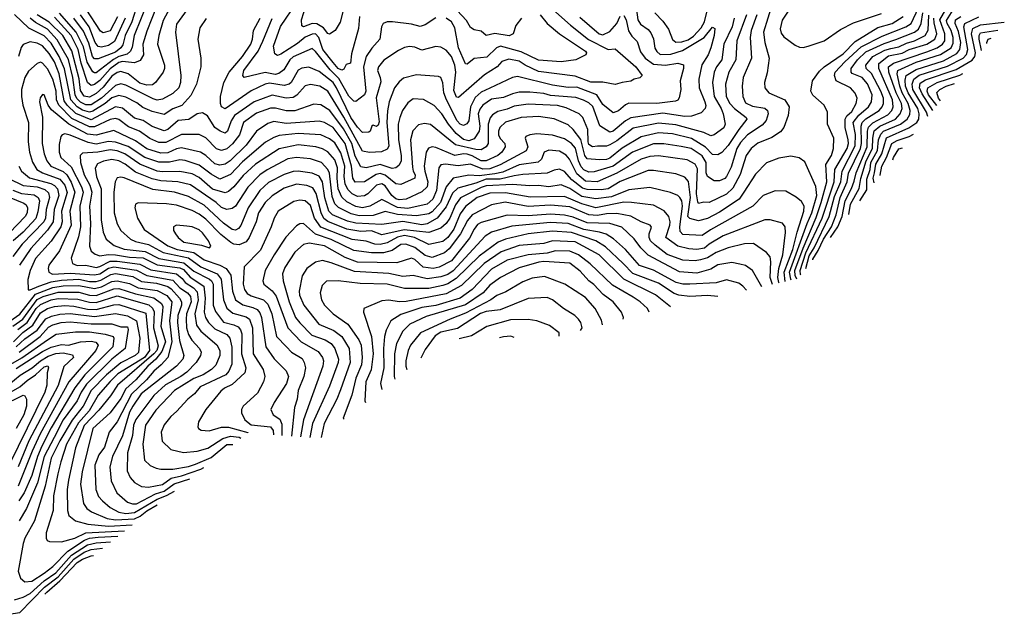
# Model space of a CAD drawing. Extents: x 1308313 to 1441400, y 959662 to 1036319.
# Tile 5 of 256: x 1341935 to 1347591, y 961742 to 965167. Entities that reach past the tile are written whole.
import ezdxf

# ---------------------------------------------------------------- set-up
doc = ezdxf.new("R2010")
doc.units = 0

msp = doc.modelspace()

# ---------------------------------------------------------------- linework, layer by layer
at = {"layer": '0CON10XD'}
for points in [[(1345472.5, 965265), (1345486.1, 965165), (1345501.1, 965141.1), (1345545, 965109.7), (1345560.1, 965090.1), (1345576.3, 965056.3), (1345583.1, 965003.1), (1345595, 964983.2), (1345615, 964967.1), (1345675, 964967.8), (1345741.6, 964988.4), (1345866.2, 965063.8), (1345915, 965123.8), (1345928.9, 965115), (1345924.7, 965074.7), (1345905.2, 965005), (1345889.8, 964965), (1345852.9, 964907.1), (1345836.4, 964825), (1345838.3, 964775), (1345871.4, 964695), (1345876.1, 964673.9), (1345872.1, 964655), (1345850, 964630), (1345795, 964611.4), (1345755, 964609.6), (1345628.6, 964628.6), (1345445, 964601.4), (1345414.4, 964585.6), (1345345, 964524.8), (1345325, 964519.3), (1345266.6, 964556.6), (1345226.4, 964666.4), (1345205, 964687.5), (1345173.2, 964703.2), (1345128.8, 964718.8), (1344985, 964731.4), (1344945, 964741.7), (1344865, 964750), (1344805, 964749.6), (1344765, 964740.6), (1344715, 964719), (1344645, 964709), (1344595, 964674.8), (1344577.9, 964652.1), (1344569.3, 964625), (1344577.9, 964555), (1344573.6, 964526.4), (1344545, 964480.8), (1344515, 964470), (1344485, 964477.7), (1344443, 964513), (1344397.2, 964565), (1344360.6, 964625), (1344315, 964672.9), (1344255, 964708), (1344195, 964711.2), (1344165, 964688.5), (1344134.7, 964645), (1344117.7, 964605), (1344109.4, 964565), (1344111.2, 964475), (1344127.1, 964385), (1344126.6, 964353.4), (1344112.3, 964327.7), (1344095, 964314.7), (1344075, 964310), (1344005, 964332.9), (1343925, 964314.8), (1343895, 964320.5), (1343862.1, 964382.1), (1343843.6, 964455), (1343795, 964538.6), (1343715.7, 964645), (1343665, 964676.1), (1343625, 964680.8), (1343515, 964642.2), (1343465, 964642.5), (1343405, 964656.9), (1343375, 964657), (1343295, 964628.5), (1343220, 964575), (1343197.2, 964505), (1343157.2, 964452.8), (1343125, 964424.3), (1343095, 964414.4), (1343065, 964424.7), (1343005, 964487.7), (1342965, 964505.8), (1342865, 964506.5), (1342775, 964460), (1342735, 964460.2), (1342682.6, 964482.6), (1342624, 964525), (1342560.6, 964550.6), (1342505, 964591.6), (1342485, 964599), (1342455, 964593.3), (1342365, 964550.1), (1342335, 964549.6), (1342235, 964598.8), (1342159.9, 964675), (1342147, 964705), (1342143.7, 964755), (1342125, 964823.8), (1342095, 964884.7), (1342066, 964916), (1342055, 964921.8), (1342035, 964915.4), (1341985, 964870.4), (1341964.3, 964835), (1341945.6, 964765), (1341944.8, 964725), (1341953.3, 964675), (1341985.6, 964575), (1341984.4, 964464.4), (1341991.7, 964405), (1342008, 964348), (1342033.6, 964305), (1342066.2, 964286.2), (1342165, 964250), (1342194.4, 964215), (1342207.8, 964172.2), (1342175.1, 964065), (1342178.5, 964005), (1342170.7, 963975), (1342115, 963892.1), (1342025, 963793.4), (1341994.8, 963725), (1341982, 963672), (1341983.4, 963613.4), (1341995, 963612.4), (1342045.4, 963634.6), (1342115, 963658.6), (1342175, 963669.3), (1342275, 963673.8), (1342335, 963661.3), (1342375, 963661.9), (1342400.5, 963669.5), (1342457.9, 963702.1), (1342485, 963706.4), (1342585, 963690.4), (1342635, 963661.8), (1342721.7, 963651.7), (1342785, 963632.5), (1342805, 963618.8), (1342853.3, 963565), (1342863.7, 963545), (1342863.8, 963525), (1342842.5, 963465), (1342841.1, 963425), (1342852.1, 963322.1), (1342877, 963235), (1342872.7, 963215), (1342835.3, 963175), (1342633.6, 963015), (1342585.3, 962944.7), (1342565, 962910), (1342525, 962773.8), (1342468.2, 962655), (1342451.9, 962595), (1342460.6, 962515), (1342493.2, 962445), (1342555, 962391.4), (1342582, 962382), (1342605, 962381.8), (1342715, 962439.2), (1342765, 962455.7), (1342822.8, 962497.2), (1342911.6, 962526)], [(1342673.8, 965275), (1342592.5, 965075), (1342581.6, 965008.4), (1342572, 964985), (1342551.5, 964968.5), (1342505, 964954.6), (1342473.3, 964936.7), (1342375, 964861.3), (1342365, 964860.2), (1342355, 964866.8), (1342322.4, 964922.4), (1342301.3, 965011.3), (1342260.2, 965095), (1342164, 965204)], [(1344929.1, 965289.1), (1345098.4, 965135), (1345202, 965052), (1345315, 964995.8), (1345355, 964999.4), (1345474.5, 964895), (1345511.4, 964845), (1345498.2, 964831.8), (1345465, 964824.4), (1345445, 964812.9), (1345395.2, 964804.8), (1345355, 964793.2), (1345285, 964807.9), (1345215, 964807.2), (1345125, 964840.8), (1344915, 964868.7), (1344838.9, 964905), (1344805, 964927.8), (1344745, 964938.9), (1344705, 964926.8), (1344677.3, 964895), (1344605, 964849.7), (1344455, 964718.9), (1344445, 964720.6), (1344429.2, 964759.2), (1344439.4, 964865), (1344434.4, 964904.4), (1344414.8, 964955), (1344385, 964991.3), (1344355, 965008.2), (1344325, 965011.5), (1344245, 964990.5), (1344205, 965008), (1344175, 965012.8), (1344145, 965007.5), (1344110.5, 964989.5), (1344026.6, 964933.4), (1343995.3, 964895), (1343990.8, 964875), (1344005.8, 964835), (1344008.7, 964808.7), (1343983.5, 964716.5), (1344000.8, 964579.2), (1343995, 964560), (1343985, 964552.7), (1343965, 964560.5), (1343958.1, 964555), (1343948.9, 964525), (1343940.2, 964519.8), (1343905, 964517.1), (1343875, 964548.1), (1343836.4, 964605), (1343755.4, 964775.4), (1343735, 964806.2), (1343655, 964867.8), (1343595, 964893.1), (1343555, 964888.4), (1343535, 964876.9), (1343495.2, 964805), (1343482.3, 964795), (1343455, 964788.4), (1343369.4, 964800.6), (1343345, 964796.3), (1343265, 964758.3), (1343165, 964688.5), (1343115, 964654.6), (1343094.6, 964665), (1343087.5, 964685), (1343088.9, 964725), (1343107.5, 964805), (1343137.7, 964865), (1343214.2, 964955), (1343261.8, 965025), (1343272.3, 965055), (1343277.4, 965105), (1343316, 965175)], [(1343886.9, 965185), (1343881.6, 965115), (1343840.6, 964969.4), (1343835, 964915.8), (1343811.2, 964908.8), (1343797.4, 964882.6), (1343785, 964876), (1343763.5, 964885), (1343735, 964920.6), (1343676, 964995), (1343653.9, 965063.9), (1343635, 965085.2), (1343615, 965082.9), (1343574.9, 965065.1), (1343531.3, 965028.7), (1343435, 964968.2), (1343415, 964961.5), (1343399.7, 964969.7), (1343393.2, 965015), (1343432.4, 965127.6), (1343526.2, 965265)], [(1345582.7, 965205), (1345628.7, 965158.7), (1345661.1, 965111.1), (1345685, 965052.2), (1345705, 965037.6), (1345738.3, 965038.3), (1345775, 965050.4), (1345805, 965072.2), (1345850.2, 965119.8), (1345868.4, 965155), (1345895.6, 965264.4)], [(1346400.3, 965295), (1346315, 965164), (1346303.6, 965113.6), (1346309.5, 965089.5), (1346325, 965068.1), (1346389.1, 965019.1), (1346415, 965008), (1346436.1, 965006.1)], [(1342896.4, 965225), (1342835, 965140), (1342830.5, 965095), (1342860.8, 964845), (1342858.4, 964805), (1342848.7, 964775), (1342815, 964741.2), (1342755, 964709.2), (1342725, 964704.5), (1342702, 964712), (1342545, 964789.5), (1342515, 964797.9), (1342485, 964788.4), (1342404.5, 964715.5), (1342345, 964676.9), (1342315, 964676.4), (1342285, 964693), (1342263.8, 964713.8), (1342254.5, 964734.5), (1342239.4, 964835), (1342215, 964937.1), (1342151, 965051), (1342095, 965111.4), (1342025, 965150.4), (1341994.9, 965174.9)], [(1342797.7, 965232.3), (1342758.7, 965161.3), (1342733.3, 965075), (1342727.4, 965025), (1342765.8, 964905), (1342766.6, 964885), (1342758.8, 964865), (1342715, 964804.5), (1342697.2, 964792.8), (1342665, 964790.4), (1342625, 964802), (1342558.7, 964855), (1342515, 964868.2), (1342495, 964862.7), (1342465, 964840.8), (1342415, 964778.8), (1342375, 964742.3), (1342335, 964721.2), (1342305, 964727), (1342285, 964759.2), (1342276.9, 964826.9), (1342235, 964986.5), (1342182.7, 965075), (1342105, 965152.7), (1342035.5, 965195)], [(1342723, 965247), (1342665, 965101.1), (1342642.7, 965025), (1342645.7, 964965), (1342627.5, 964932.5), (1342595, 964917.9), (1342525.1, 964925.1), (1342505, 964919.4), (1342455, 964883.8), (1342395, 964816.4), (1342365, 964794.2), (1342345, 964787.2), (1342324.9, 964804.9), (1342287.3, 964917.3), (1342270.5, 964995), (1342230.1, 965075), (1342135, 965180.9)], [(1342612, 965258), (1342579, 965155), (1342541.6, 965075), (1342527.9, 965022.1), (1342516.3, 965003.7), (1342485, 964979.6), (1342385, 964940.6), (1342365, 964940.7), (1342353, 964955), (1342331.7, 965031.7), (1342301.4, 965101.4), (1342245, 965176)], [(1342497.6, 965182.3), (1342455, 965103), (1342415, 965091.2), (1342400, 965100), (1342316.5, 965226.5)], [(1346256.7, 965255), (1346208.5, 965095), (1346214.8, 965035), (1346239.4, 964945), (1346228.7, 964861.3), (1346212.5, 964805), (1346214.7, 964774.7), (1346237.5, 964745), (1346329.4, 964705), (1346354.5, 964665), (1346349.6, 964615), (1346324.3, 964545.7), (1346305, 964522.5), (1346255, 964489.5), (1346175, 964455.8), (1346136.6, 964425), (1346107.3, 964385), (1346073.7, 964276.3), (1346031.8, 964198.2), (1345995, 964162.6), (1345895, 964116.2), (1345865, 964117.5), (1345835, 964110.4), (1345829.5, 964119.5), (1345822.1, 964165), (1345828.9, 964308.9), (1345815, 964336.6), (1345769.9, 964359.9), (1345605, 964383.4), (1345555, 964380), (1345505, 964363.7), (1345365, 964284.6), (1345252, 964235), (1345185, 964238.7), (1345135, 964279.8), (1345093.8, 964365), (1345075, 964388.4), (1345035, 964410), (1344975, 964416.2), (1344947.9, 964405), (1344932.6, 964365), (1344912.5, 964347.5), (1344805, 964332.3), (1344710.1, 964289.9), (1344665, 964279.5), (1344575, 964268.3), (1344515, 964272.2), (1344425.4, 964254.6), (1344384.3, 964205.7), (1344351.7, 964115), (1344305, 964061), (1344285, 964049.2), (1344215, 964038.5), (1344105, 964045.7), (1344035, 964063.9), (1343965, 964039.6), (1343885, 964037.9), (1343839.4, 964049.4), (1343765.7, 964085.7), (1343745, 964108.4), (1343729.3, 964149.3), (1343713.9, 964283.9), (1343705.6, 964305), (1343668.2, 964345), (1343605, 964366.6), (1343525, 964373.2), (1343475, 964367), (1343357.2, 964302.8), (1343315, 964274.3), (1343245.6, 964204.4), (1343175, 964093.4), (1343155, 964080.5), (1343125, 964075.8), (1343095, 964086.8), (1343063.7, 964115), (1342916.6, 964216.6), (1342843.8, 964233.8), (1342745, 964239.6), (1342695, 964251.6), (1342600.3, 964290.3), (1342541.2, 964335), (1342505, 964354.2), (1342465, 964362.3), (1342416.7, 964353.3), (1342382.8, 964337.2), (1342367.5, 964312.5), (1342376.3, 964263.7), (1342403.8, 964193.8), (1342402.1, 964015), (1342413.9, 963945), (1342432.2, 963905), (1342478.3, 963868.3), (1342535, 963847.8), (1342655, 963833.5), (1342735, 963793), (1342878, 963768), (1342935, 963719.6), (1343025, 963674.5), (1343037.2, 963665), (1343045.5, 963645.5), (1343046.9, 963525), (1343059, 963489), (1343105, 963427.8), (1343165, 963412.8), (1343190.5, 963400.5), (1343203.7, 963383.7), (1343210.4, 963360.4), (1343209.4, 963245), (1343234.8, 963165), (1343227.9, 963135), (1343155, 963068.1), (1343111.8, 963048.2), (1343090.1, 963029.9), (1343004.6, 962925), (1342961.9, 962855), (1342957.5, 962825), (1342962, 962815), (1342976.6, 962806.6), (1343023.3, 962803.3), (1343095, 962822.6), (1343135, 962823.5), (1343245.6, 962792.2), (1343247.7, 962791.6)], [(1343796.7, 965235), (1343775, 965152.5), (1343746.4, 965105), (1343715, 965083.3), (1343705, 965086.5), (1343679.8, 965119.8), (1343642.6, 965142.6), (1343615, 965143.6), (1343565.6, 965125.6), (1343555, 965132), (1343553.3, 965165), (1343579.9, 965250.1)], [(1344816.9, 965175), (1344785, 965133.3), (1344768.8, 965085), (1344746.2, 965073.8), (1344665, 965087.9), (1344615, 965075.7), (1344585, 965100), (1344545, 965107.3), (1344525, 965120.6), (1344500.9, 965160.9), (1344448.5, 965218.5)], [(1346421.6, 963699), (1346420.8, 963700.8), (1346417.8, 963725), (1346450.1, 963825), (1346544.2, 964025), (1346612.7, 964235), (1346616.9, 964305), (1346687.4, 964425), (1346696, 964455), (1346694, 964476), (1346675.9, 964545.9), (1346676.9, 964595), (1346685.5, 964614.5), (1346715, 964639.1), (1346740.6, 964685), (1346746.1, 964716.1), (1346734.4, 964744.4), (1346707.5, 964775), (1346625.6, 964815.6), (1346616.3, 964845), (1346620, 964865), (1346675.5, 964925), (1346769.6, 965010.4), (1346888.9, 965071.1), (1347025, 965126.1), (1347056, 965145), (1347097.7, 965235)], [(1346450.8, 963735.5), (1346470.5, 963809.5), (1346499.3, 963855), (1346585.1, 964035), (1346615, 964149.2), (1346651.9, 964235), (1346659.3, 964295), (1346735, 964441.8), (1346735.4, 964505.4), (1346722.7, 964575), (1346755, 964617), (1346811, 964665), (1346827.8, 964695), (1346831.2, 964735), (1346805, 964798.4), (1346774.3, 964834.3), (1346717, 964857), (1346710.5, 964865), (1346712.1, 964885), (1346748, 964935), (1346795, 964981), (1346900.1, 965029.9), (1346967.7, 965052.3), (1347075, 965093.8), (1347097.5, 965112.5), (1347113.3, 965145), (1347123.5, 965205)], [(1346698.7, 964045.9), (1346707.2, 964105), (1346757.4, 964195), (1346767.3, 964252.7), (1346798.1, 964355), (1346834.1, 964425), (1346835.5, 964484.5), (1346843.4, 964526.6), (1346876.6, 964553.4), (1346965, 964595.1), (1346992, 964625), (1347003.7, 964655), (1347001.1, 964685), (1346970.5, 964745), (1346927.6, 964865), (1346925, 964895.7), (1346953.9, 964916.1), (1347145, 964980.8), (1347205, 965005.1), (1347235.5, 965025), (1347248.6, 965045), (1347250.2, 965085), (1347219.7, 965165), (1347255.1, 965224.9)], [(1346761.3, 964124.3), (1346801.8, 964188.2), (1346801.2, 964248.8), (1346820.2, 964305), (1346824.4, 964345.6), (1346862.1, 964415), (1346868, 964475), (1346881.2, 964508.8), (1346897, 964525), (1346994.9, 964565.1), (1347032.2, 964595), (1347049, 964621), (1347050.1, 964645), (1347037.9, 964685), (1347004.9, 964745), (1346990.3, 964785), (1346976.2, 964855), (1346980, 964875), (1347085, 964921.4), (1347225, 964965.4), (1347285.4, 965004.6), (1347297.7, 965032.3), (1347297.2, 965065), (1347286.3, 965105), (1347262.2, 965145), (1347259, 965161), (1347297.7, 965222.3)], [(1343005.8, 965174.2), (1342969.5, 965120.5), (1342958.7, 965055), (1342975.3, 964945), (1342975.3, 964895), (1342950.3, 964795), (1342918.8, 964731.2), (1342866.4, 964673.6), (1342815, 964653.1), (1342765, 964621.7), (1342695, 964638.7), (1342641.5, 964661.5), (1342608.6, 964688.6), (1342545, 964720.7), (1342505, 964731.3), (1342465, 964716.5), (1342425.8, 964684.2), (1342355, 964640.1), (1342335, 964635.3), (1342295, 964646.2), (1342264.8, 964664.8), (1342228.6, 964705), (1342193.1, 964883.1), (1342161.1, 964955), (1342115, 965032), (1342075, 965072.8), (1341987.4, 965117.4), (1341905, 965195.8)], [(1345405, 965190.8), (1345419, 965165), (1345432.8, 965102.8), (1345451.9, 965071.9), (1345481.6, 965041.6), (1345501, 964981), (1345527.8, 964945), (1345575, 964910.6), (1345645, 964904.8), (1345715.7, 964915.7), (1345747.4, 964907.4), (1345747.7, 964885), (1345728.2, 964815), (1345732.8, 964765), (1345723.8, 964716.2), (1345716.3, 964703.7), (1345702.3, 964697.7), (1345594.8, 964685.2), (1345435, 964686.7), (1345415, 964677.1), (1345375, 964641.9), (1345345, 964631.5), (1345285, 964679.6), (1345249.5, 964735), (1345135, 964778.6), (1345085, 964777), (1344995, 964790.6), (1344795, 964840.2), (1344765, 964833.6), (1344636.5, 964773.5), (1344585, 964749.6), (1344550.7, 964719.3), (1344525.1, 964664.9), (1344514.8, 964585.2), (1344502.8, 964567.2), (1344485, 964558.3), (1344465, 964566.5), (1344447.6, 964585), (1344386.4, 964706.4), (1344372.3, 964745), (1344365, 964803.8), (1344354.5, 964834.5), (1344340.6, 964840.6), (1344215, 964849.2), (1344139.9, 964830.1), (1344115, 964810), (1344087.6, 964775), (1344058, 964695), (1344047.1, 964642.9), (1344043.6, 964575), (1344055, 964440), (1344045, 964422.1), (1344013.3, 964406.7), (1343945, 964402), (1343905, 964410.5), (1343796.2, 964606.2), (1343705, 964755.3), (1343659.4, 964785), (1343605, 964793.8), (1343575, 964785.8), (1343526.8, 964733.2), (1343505, 964719.6), (1343465, 964716), (1343385, 964731.7), (1343282.2, 964695), (1343169, 964615), (1343149.7, 964585), (1343127.9, 964525), (1343115, 964514.7), (1343085.6, 964525.6), (1343055, 964547.3), (1343014, 964614), (1342985, 964631.8), (1342955, 964625.3), (1342906.9, 964593.1), (1342845, 964586.4), (1342785, 964535.7), (1342765, 964527.3), (1342695, 964552.9), (1342645, 964587.5), (1342595, 964600.6), (1342525, 964658.5), (1342484.7, 964665.3), (1342345, 964591.2), (1342256.6, 964626.6), (1342207.8, 964675), (1342190.5, 964700.5), (1342162.6, 964855), (1342135, 964924.3), (1342105, 964973), (1342065, 965015.6), (1342035, 965032.3), (1341995, 965039.5), (1341955, 965024.5), (1341942.9, 965007.1), (1341929, 964955)], [(1346039, 965175), (1346027.1, 965125), (1345980.6, 965025), (1345968.4, 964935), (1345937.9, 964895), (1345923.5, 964865), (1345915.2, 964805), (1345923.3, 964725), (1345964.5, 964655), (1345975.6, 964625), (1345988.1, 964565), (1345980, 964545), (1345925, 964504.5), (1345905, 964497.9), (1345865, 964517), (1345705, 964561.8), (1345605, 964572.1), (1345458, 964542), (1345365, 964470), (1345325, 964447.2), (1345305, 964439.4), (1345255, 964439.5), (1345225, 964436.1), (1345205, 964449.2), (1345199.5, 964465), (1345198.3, 964535), (1345169.5, 964605), (1345148.8, 964625), (1345075, 964659.3), (1345025, 964673.7), (1344855, 964681.5), (1344775, 964669.2), (1344735, 964652.3), (1344680.7, 964639.3), (1344651, 964619), (1344637.7, 964602.3), (1344626.5, 964565), (1344625.5, 964454.5), (1344614, 964435), (1344585, 964418.8), (1344555, 964420), (1344437.5, 964447.5), (1344295, 964563.6), (1344260.1, 964569.9), (1344225, 964561.8), (1344193.4, 964526.6), (1344179, 964475), (1344192, 964318), (1344194.8, 964295), (1344206.3, 964273.7), (1344204.7, 964255.3), (1344125, 964218.8), (1344095, 964223.4), (1344035, 964272.8), (1344005, 964281.6), (1343983.5, 964276.5), (1343915, 964234), (1343862.3, 964232.3), (1343848.3, 964255), (1343841.4, 964325), (1343804.9, 964455), (1343735, 964546.5), (1343685, 964575.2), (1343655, 964583.9), (1343465, 964570.5), (1343395, 964580.4), (1343360.1, 964569.9), (1343294.8, 964525.2), (1343235.1, 964444.9), (1343144.6, 964355.4), (1343115, 964334.8), (1343085, 964329.8), (1343055, 964336.8), (1343005, 964385.2), (1342974.2, 964404.2), (1342865, 964429.3), (1342835, 964424.1), (1342785, 964400), (1342745, 964399), (1342665, 964424.3), (1342599.8, 964469.8), (1342475, 964528.4), (1342375, 964503.3), (1342325, 964509.1), (1342216.6, 964566.6), (1342117.3, 964647.3), (1342097.7, 964675), (1342075, 964733.8), (1342065, 964736), (1342052.4, 964717.6), (1342048.9, 964695), (1342066.2, 964606.2), (1342064.8, 964455.2), (1342075.2, 964395), (1342090.9, 964355), (1342114.3, 964325), (1342185, 964293.7), (1342205, 964274.8), (1342231.4, 964231.4), (1342252.4, 964175), (1342222.4, 964065), (1342229.7, 963985), (1342163.2, 963836.8), (1342102.8, 963755), (1342097.7, 963735), (1342101.5, 963715), (1342123.9, 963703.9), (1342225, 963709.8), (1342365, 963698.6), (1342395, 963704.9), (1342445, 963737.6), (1342475, 963745.1), (1342606, 963726), (1342664.9, 963694.9), (1342815, 963668.3), (1342855, 963624.6), (1342898.1, 963595), (1342915.7, 963575), (1342919.8, 963545), (1342893.6, 963475), (1342890.9, 963445), (1342893.8, 963393.8), (1342905, 963355.4), (1342923.3, 963323.3), (1342968.2, 963275), (1342976.8, 963255), (1342974.1, 963235), (1342949.5, 963195), (1342895, 963139.7), (1342861.4, 963115), (1342772.4, 963067.6), (1342705, 963004.8), (1342603, 962867), (1342589.4, 962835), (1342582.7, 962775), (1342554.1, 962675), (1342552.9, 962572.9), (1342568.7, 962535), (1342595, 962506.2), (1342635, 962481.8), (1342675, 962478.8), (1342755, 962492.9), (1342805, 962529.3), (1342865, 962543), (1342975, 962582.2), (1342993.4, 962591)], [(1346110.7, 965195), (1346054.8, 965045), (1346049.4, 964935), (1346008.8, 964865), (1345989.5, 964795), (1345993.5, 964725), (1346014.8, 964685), (1346040.4, 964655), (1346107.3, 964605), (1346111.4, 964595), (1346065, 964534.8), (1346005, 964443.7), (1345967.5, 964402.5), (1345945, 964389.1), (1345915, 964391.6), (1345875, 964432.8), (1345795, 964482.9), (1345685, 964510.4), (1345605, 964515.7), (1345505, 964493.3), (1345395, 964427.1), (1345325, 964370.6), (1345305, 964362.7), (1345265, 964359.8), (1345195, 964367), (1345182, 964385), (1345157.8, 964477.8), (1345115, 964535.3), (1345085, 964562.1), (1345005, 964595.8), (1344915, 964609.6), (1344815, 964604.1), (1344725, 964577.9), (1344693.5, 964546.5), (1344684.8, 964525), (1344685.2, 964505), (1344694.1, 964484.1), (1344721.6, 964455), (1344723.5, 964435), (1344703.7, 964405), (1344681.2, 964385), (1344615, 964354.3), (1344585, 964354.4), (1344535, 964384.4), (1344505, 964393.5), (1344485, 964395.8), (1344435, 964386.3), (1344325, 964432.5), (1344305, 964435.4), (1344282.8, 964427.2), (1344269.5, 964405), (1344259.3, 964325), (1344261.9, 964295), (1344279.5, 964235), (1344276.3, 964205), (1344245, 964175.7), (1344155.7, 964134.3), (1344115, 964131), (1344095, 964136.7), (1344073, 964155), (1344035, 964210.2), (1344015, 964222.2), (1343984.9, 964215.1), (1343935.4, 964164.6), (1343915, 964153.1), (1343875, 964149.3), (1343845, 964164.4), (1343819.3, 964189.3), (1343805, 964222.7), (1343799.3, 964265), (1343802.1, 964325), (1343780.5, 964400.5), (1343745, 964458.5), (1343715, 964480.8), (1343665, 964505.2), (1343535, 964512.9), (1343425, 964500), (1343395, 964490), (1343347.6, 964462.4), (1343215, 964348.5), (1343145, 964275.9), (1343085, 964250), (1343035, 964277.6), (1342965, 964330.4), (1342885, 964357.1), (1342855, 964360.3), (1342795, 964346.8), (1342735, 964347.6), (1342654.4, 964374.4), (1342557.5, 964437.5), (1342485, 964462.4), (1342445, 964466.2), (1342375, 964451.5), (1342329.2, 964460.8), (1342225, 964503), (1342195, 964509.7), (1342178.6, 964505), (1342170.9, 964495), (1342161, 964449), (1342161.8, 964405), (1342171.1, 964375), (1342230.5, 964320.5), (1342290.1, 964205), (1342299.2, 964175), (1342280.8, 964095), (1342284, 963975), (1342271.8, 963918.1), (1342230.7, 963795), (1342237.7, 963765), (1342265, 963752.9), (1342314.8, 963754.8), (1342375, 963742.3), (1342395, 963746.7), (1342455, 963778.1), (1342495, 963778.8), (1342625, 963760.5), (1342688.5, 963728.5), (1342835, 963705.9), (1342867.4, 963677.4), (1342885.7, 963655.7), (1342934.1, 963625), (1342955, 963601.2), (1342960.2, 963555), (1342941.6, 963475), (1342950.5, 963410.5), (1342975, 963375.8), (1343067.1, 963297.1), (1343084.3, 963265), (1343084.8, 963235), (1343060.8, 963179.2), (1343037.5, 963155), (1342989.6, 963125), (1342935, 963102.6), (1342824.6, 963035), (1342717.9, 962922.1), (1342656.9, 962835), (1342641.9, 962725), (1342652.8, 962632.8), (1342685, 962603.8), (1342718.5, 962588.5), (1342745, 962581.9), (1342815, 962581.6), (1342905, 962597.2), (1342945, 962610.4), (1343035, 962649.4), (1343125, 962723.3), (1343159.6, 962723.4)], [(1346169.4, 965195), (1346137.5, 965105), (1346131, 965065), (1346139.6, 964945), (1346090, 964835), (1346084.7, 964785), (1346089.5, 964725), (1346105, 964688.7), (1346145, 964668.7), (1346215, 964657.5), (1346231, 964645), (1346234, 964625), (1346223.2, 964586.8), (1346199.4, 964560.6), (1346115, 964504.4), (1346075, 964460.7), (1346053.8, 964425), (1346022.4, 964317.6), (1345995.7, 964265), (1345985, 964252.9), (1345955, 964240.3), (1345925, 964239.5), (1345885, 964265.5), (1345878, 964285), (1345879.2, 964345), (1345855, 964384.4), (1345791.3, 964425), (1345735, 964437.7), (1345635, 964452.7), (1345575, 964452.2), (1345455, 964404.5), (1345345, 964323.7), (1345235, 964292.2), (1345205, 964289.8), (1345175, 964303.2), (1345160.5, 964320.5), (1345145.1, 964355), (1345128.3, 964428.3), (1345105.3, 964455.3), (1345065, 964480.6), (1344995, 964503.3), (1344905, 964510.5), (1344864.7, 964505.3), (1344842.9, 964495), (1344838.5, 964485), (1344853.2, 964435), (1344845, 964412.9), (1344695, 964332.5), (1344635, 964309.5), (1344595, 964306.8), (1344524.5, 964335.5), (1344453.6, 964326.4), (1344380, 964335), (1344355, 964331.1), (1344341.9, 964315), (1344329.1, 964185), (1344307.7, 964135), (1344275, 964106.2), (1344165, 964080.3), (1344105, 964086), (1344015, 964132.6), (1343946.5, 964093.5), (1343905, 964084), (1343865, 964091.4), (1343815, 964118.4), (1343786.2, 964146.2), (1343763.7, 964193.7), (1343758.1, 964255), (1343761.2, 964315), (1343745, 964361.1), (1343705, 964406.9), (1343675, 964424.4), (1343636, 964436), (1343535, 964447.6), (1343425, 964423.7), (1343289.8, 964335), (1343218.5, 964271.5), (1343165, 964204.7), (1343135, 964177.6), (1343115, 964171.5), (1343042.2, 964192.2), (1342965, 964258.8), (1342925, 964279.7), (1342855, 964294.3), (1342755, 964291.5), (1342725, 964296), (1342625.1, 964335.1), (1342538.4, 964395), (1342495, 964413.1), (1342455, 964417.9), (1342383.8, 964403.8), (1342295, 964399.3), (1342282.8, 964385), (1342283.8, 964346.2), (1342306, 964275), (1342337.2, 964215), (1342348.8, 964175), (1342336.6, 964093.5), (1342341.8, 963995), (1342335.2, 963865), (1342345, 963836.4), (1342368.9, 963818.9), (1342395, 963808), (1342444, 963816), (1342484.9, 963815.1), (1342565, 963801.4), (1342645, 963796.2), (1342725, 963757.3), (1342855, 963740.1), (1342875, 963729.9), (1342915.1, 963685.1), (1342993.6, 963633.6), (1343000.7, 963565), (1342995.1, 963485.1), (1343002.4, 963455), (1343019.8, 963425), (1343055, 963388.7), (1343125.4, 963355.4), (1343142.6, 963335), (1343154, 963284), (1343154, 963185), (1343136, 963145), (1343118.4, 963125), (1342970.7, 963055), (1342940, 963015), (1342901.6, 962985), (1342835.9, 962914.1), (1342803.8, 962885), (1342765, 962836.5), (1342748.2, 962795), (1342752.9, 962742.9), (1342804, 962695), (1342875, 962678.6), (1342955, 962685.7), (1343015, 962701.9), (1343101.3, 962758.7), (1343145, 962772.5), (1343195.7, 962765.7), (1343206.1, 962760.5)], [(1342541.5, 965175), (1342478.9, 965041.1), (1342445, 965018.2), (1342405, 965008.8), (1342385, 965012.7), (1342368, 965035), (1342333.7, 965125), (1342284.8, 965194.8)], [(1344325, 965176.2), (1344265, 965136.8), (1344235, 965127.2), (1344185, 965141.1), (1344076.8, 965153.2), (1344045, 965153.9), (1344021.9, 965145), (1344012.7, 965125), (1344002.9, 965055), (1343957.1, 965002.9), (1343925.2, 964954.8), (1343909.8, 964895), (1343922.7, 964755), (1343914.7, 964735.3), (1343865, 964696.9), (1343855, 964697.5), (1343825, 964726.7), (1343768.7, 964828.7), (1343718.1, 964878.1), (1343635, 964984), (1343615, 965000.5), (1343505, 964953.3), (1343486.5, 964935), (1343452, 964878), (1343423.6, 964856.4), (1343401.8, 964851.8), (1343345, 964862.7), (1343223.8, 964835), (1343216.4, 964846.4), (1343222.4, 964875), (1343303.9, 964986.1), (1343332.3, 965042.3), (1343386.1, 965173.9)], [(1344924.1, 965194.1), (1344965, 965144.1), (1345035.4, 965085), (1345184.4, 964985), (1345190, 964975), (1345186.2, 964965), (1345130, 964935), (1345045, 964924), (1344916, 964934), (1344815, 964981.9), (1344696.5, 965013.5), (1344673.2, 965005), (1344619.1, 964950.9), (1344545, 964943.9), (1344505, 964910), (1344495, 964912.9), (1344455.5, 965005), (1344435, 965119.6), (1344415, 965153.4), (1344385, 965175.8)], [(1345151.8, 965181.8), (1345263.3, 965085), (1345285, 965080), (1345325, 965099.1), (1345364.8, 965145), (1345385, 965186.2)], [(1346398.4, 963674.8), (1346389.8, 963695), (1346388.1, 963725), (1346435, 963853.4), (1346510.3, 964029.7), (1346539, 964115), (1346572.4, 964235), (1346566.1, 964333.9), (1346598.9, 964385), (1346608.9, 964425), (1346611.6, 964485), (1346576, 964565), (1346575.6, 964635), (1346556.9, 964675), (1346491.8, 964731.8), (1346480, 964755), (1346489.7, 964815), (1346529.5, 964870.5), (1346555.4, 964894.6), (1346665, 964969.2), (1346735, 965040.9), (1346865, 965121.7), (1346946, 965145), (1347009.1, 965185)], [(1346436.1, 965006.1), (1346465, 965014.3), (1346556.2, 965045), (1346650.3, 965109.7), (1346725, 965148.4), (1346885, 965201.1)], [(1346490.1, 963784.8), (1346490.7, 963789.3), (1346521.5, 963838.5), (1346551.6, 963905), (1346598.4, 963975), (1346625.9, 964045), (1346647.6, 964145), (1346689.1, 964235), (1346696.5, 964283.5), (1346764.9, 964425), (1346771.5, 964455), (1346768.3, 964555), (1346773.9, 964575), (1346795, 964595.6), (1346871.5, 964645), (1346889, 964665), (1346896.7, 964685), (1346896.4, 964715), (1346882.2, 964755), (1346827.8, 964857.8), (1346797.3, 964885), (1346795.2, 964905), (1346836, 964954), (1346905, 964991.4), (1346938.6, 965001.4), (1346985, 965011.3), (1347028.2, 965031.8), (1347075.2, 965044.8), (1347136.2, 965075), (1347153.6, 965106.4), (1347157.3, 965192.7)], [(1346593.3, 963914), (1346635.3, 963975), (1346659.6, 964035), (1346676, 964125), (1346712.9, 964195), (1346728.2, 964238.2), (1346740.4, 964285), (1346803.4, 964435), (1346804.6, 964525), (1346811.2, 964548.8), (1346835, 964572.7), (1346921.3, 964618.7), (1346944.5, 964645), (1346951.6, 964665), (1346949.4, 964705), (1346871, 964885), (1346870.8, 964915), (1346925, 964958.2), (1347005, 964973.6), (1347045, 964994.9), (1347145, 965026), (1347192, 965055), (1347203.8, 965085), (1347187.5, 965147.5), (1347186.8, 965175)], [(1346844.2, 964228.1), (1346837.3, 964255), (1346845.2, 964285), (1346852.3, 964335), (1346887.2, 964395), (1346913.7, 964486.3), (1347043.1, 964545), (1347089, 964575), (1347100.6, 964595), (1347101.7, 964625), (1347094.6, 964655), (1347038.9, 964745), (1347024.2, 964785), (1347020.8, 964819.2), (1347028.1, 964845), (1347085, 964879.3), (1347240.7, 964929.3), (1347318.5, 964971.5), (1347335.4, 964995), (1347341.8, 965035), (1347327.8, 965097.8), (1347307.8, 965145), (1347310.4, 965165), (1347341.8, 965185)], [(1347152.2, 964610.2), (1347143.9, 964635), (1347066.1, 964765), (1347061.4, 964795), (1347070.4, 964825), (1347102.4, 964847.6), (1347265, 964899.1), (1347355, 964945.1), (1347373.6, 964966.4), (1347382.1, 964995), (1347358.9, 965125), (1347364.2, 965145), (1347445, 965183.7)], [(1347180.4, 964645), (1347119.2, 964739.2), (1347103.6, 964775), (1347107.9, 964802.1), (1347138.7, 964821.3), (1347315, 964879.4), (1347406, 964934), (1347421, 964955), (1347424.9, 964975), (1347403.4, 965085), (1347409.8, 965115), (1347455, 965137.8), (1347590.9, 965151.9)], [(1347460, 964990.2), (1347446.4, 965055), (1347445.6, 965075), (1347455, 965091), (1347554.6, 965107.1)], [(1347491.3, 965028.9), (1347489.7, 965035), (1347497.7, 965055), (1347516.1, 965059.5)], [(1347203.5, 964673.5), (1347156.2, 964735), (1347148.4, 964755), (1347152.1, 964775), (1347204.7, 964805), (1347335, 964847.1), (1347352.2, 964857.1)], [(1347224.4, 964699.3), (1347212.5, 964715), (1347202.7, 964747.3), (1347220.4, 964765), (1347256.4, 964783.6), (1347305.4, 964799.4)], [(1346877.7, 964270.1), (1346877.7, 964272.3), (1346887.1, 964325), (1346914.7, 964375), (1346945.3, 964454.7), (1346975, 964472.1), (1347045.1, 964494.9), (1347069.8, 964508.4)], [(1346950.1, 964360.6), (1346955.3, 964375), (1346985, 964423.1), (1347006.4, 964430)], [(1346367.1, 963667.9), (1346364, 963675), (1346357.4, 963715), (1346458.1, 963995), (1346485.3, 964055), (1346514.6, 964155), (1346507.5, 964207.5), (1346445, 964350), (1346412.5, 964372.5), (1346365, 964380.9), (1346295, 964370.9), (1346225, 964343.6), (1346162.3, 964277.7), (1346095.2, 964174.8), (1346068.6, 964135), (1345955, 964059.5), (1345885, 964022.6), (1345835, 964009.3), (1345785, 964023.4), (1345773.1, 964035), (1345789, 964145), (1345776.6, 964236.6), (1345755, 964260.9), (1345705, 964280.5), (1345575, 964299.2), (1345545, 964298.4), (1345385, 964235.5), (1345315, 964193.4), (1345275, 964187.6), (1345195, 964189.1), (1345167.2, 964197.2), (1345106.5, 964245), (1345065, 964292.9), (1345035, 964307.1), (1345005, 964301.6), (1344965, 964283.6), (1344825, 964276.9), (1344775, 964267.9), (1344695, 964250.2), (1344615, 964249.9), (1344555, 964225.9), (1344452.7, 964197.3), (1344421.2, 964168.8), (1344385, 964090.2), (1344333.9, 964025), (1344275, 963992.8), (1344245, 963986.2), (1344135.9, 964005.9), (1344015, 963989.7), (1343865, 963996.4), (1343817.1, 964007.1), (1343732.6, 964045), (1343711.3, 964065), (1343687.7, 964142.3), (1343674.7, 964234.7), (1343655, 964266.8), (1343615, 964284.8), (1343534.8, 964295.2), (1343505, 964293.6), (1343455, 964276.3), (1343365, 964229.4), (1343315, 964184.2), (1343246.5, 964085), (1343205, 963983.1), (1343191.5, 963965), (1343175, 963956.3), (1343155, 963960.4), (1343105, 963995.6), (1342995, 964099.2), (1342905, 964149.3), (1342825, 964174.5), (1342699.1, 964189.1), (1342535, 964256.2), (1342515, 964261.1), (1342495, 964256.7), (1342483.1, 964235), (1342474.8, 964175.2), (1342476.8, 964056.8), (1342495, 963992.9), (1342516.2, 963955), (1342570.8, 963905), (1342600.4, 963890.4), (1342650.6, 963879.4), (1342675, 963873.2), (1342758.7, 963828.7), (1342905, 963796.3), (1342975, 963745.1), (1343070.2, 963705), (1343092.2, 963675), (1343104.9, 963554.9), (1343125, 963507.1), (1343158.6, 963478.6), (1343235, 963457.5), (1343255, 963444.7), (1343271.7, 963395), (1343275.7, 963245), (1343333.2, 963155), (1343342.3, 963115), (1343334.6, 963085), (1343300.6, 963019.4), (1343217.8, 962945), (1343208.8, 962925), (1343210, 962905), (1343227.5, 962865), (1343265, 962837.4), (1343375.3, 962825), (1343390.2, 962805), (1343392.5, 962780)], [(1341929.1, 964325), (1341944.9, 964294.9), (1341992.1, 964257.9), (1342114.4, 964224.4), (1342135, 964213.2), (1342153, 964193), (1342159.6, 964155), (1342132.8, 964075), (1342126.5, 964005), (1342095, 963956.4), (1341998.4, 963851.6), (1341933.9, 963755)], [(1341872.8, 964252.8), (1341955, 964213.8), (1342035, 964205.6), (1342079.3, 964189.3), (1342100.7, 964170.7), (1342106.8, 964145), (1342086.5, 964075), (1342082.3, 964025), (1342072.9, 964005), (1341949.3, 963875), (1341895.1, 963804.9)], [(1341895.6, 964185.6), (1341945, 964166.3), (1342018.6, 964158.6), (1342041.1, 964145), (1342048.1, 964125), (1342039, 964061), (1342027, 964023), (1341954.2, 963945), (1341897.5, 963895)], [(1346332.4, 963660.3), (1346326.8, 963715), (1346376.2, 963845), (1346400.2, 963945), (1346439, 964065), (1346440.9, 964095), (1346425, 964120.5), (1346395, 964145.5), (1346335, 964180), (1346275, 964182.5), (1346205.6, 964155), (1346146.1, 964093.9), (1345902.8, 963957.2), (1345855, 963924.7), (1345745, 963930.8), (1345728.7, 963948.7), (1345726.4, 963975), (1345742.1, 964095), (1345738.7, 964125), (1345727.5, 964145), (1345715, 964156.1), (1345672.9, 964172.9), (1345555, 964200.8), (1345435, 964187.8), (1345335, 964148.5), (1345245, 964136.9), (1345165, 964150), (1345095, 964194.9), (1345045, 964217.4), (1344975, 964205.9), (1344915, 964213.9), (1344865, 964211.4), (1344765, 964219.3), (1344615, 964210.4), (1344585, 964201.3), (1344467.5, 964142.5), (1344439, 964101), (1344405.7, 964024.3), (1344385.7, 963994.3), (1344355, 963968.3), (1344285, 963942.2), (1344142.6, 963957.4), (1344015, 963928.8), (1343955, 963952.6), (1343895, 963948.5), (1343815, 963961.1), (1343705, 964005.6), (1343682.4, 964022.4), (1343665.8, 964055.8), (1343637.3, 964167.3), (1343618.8, 964198.8), (1343585, 964213.5), (1343525, 964219.8), (1343455, 964198.3), (1343385, 964153.7), (1343345, 964115.3), (1343306.1, 964055), (1343292.6, 964005), (1343253.9, 963915), (1343235, 963888.8), (1343195, 963872.6), (1343165, 963876), (1343147.3, 963885), (1343090.5, 963930.5), (1343005, 964019), (1342965, 964049), (1342925, 964069.1), (1342835, 964100.2), (1342778.2, 964108.2), (1342615, 964114.3), (1342600.8, 964105), (1342595.7, 964085), (1342611.8, 964025), (1342650.7, 963960.7), (1342785, 963866.4), (1342839.2, 963845), (1342935, 963827.8), (1342995, 963785.4), (1343085.1, 963755.1), (1343121, 963735), (1343147.7, 963697.7), (1343157.2, 963605), (1343175.4, 963555.4), (1343217.1, 963527.1), (1343275, 963512.3), (1343299.6, 963499.6), (1343315, 963481.1), (1343323.9, 963455), (1343348.3, 963285), (1343396.9, 963216.9), (1343465, 963147.1), (1343478.9, 963115), (1343466.7, 963075), (1343395.9, 962965), (1343377.5, 962925), (1343390.9, 962895), (1343429.8, 962869.8), (1343440.7, 962840.7), (1343441.3, 962776.1)], [(1341875, 964145.1), (1341958.5, 964111.5), (1341972.3, 964102.3), (1341980.2, 964085), (1341977.6, 964055), (1341967.2, 964035), (1341831.6, 963895)], [(1346297.6, 963652.6), (1346296.4, 963655), (1346290.2, 963685), (1346295.3, 963735), (1346318.6, 963815), (1346333.2, 963943.2), (1346331.5, 963975), (1346316.7, 963996.7), (1346245, 964015.4), (1346215, 964014.7), (1345976.4, 963923.6), (1345895, 963876.6), (1345868, 963852), (1345825, 963844.4), (1345778.5, 963848.5), (1345715, 963863.5), (1345646.1, 963915), (1345670.2, 963985), (1345671.7, 964005), (1345663.1, 964035), (1345636.6, 964066.6), (1345575, 964099.8), (1345448.8, 964115), (1345405, 964116.5), (1345244.3, 964084.3), (1345165, 964108.4), (1345065, 964149.9), (1344866.8, 964146.8), (1344725, 964171.8), (1344635, 964168.1), (1344562.4, 964145), (1344495, 964092), (1344465, 964050.8), (1344428.9, 963961.1), (1344395, 963913.7), (1344365, 963892), (1344285, 963874.3), (1344202.4, 963915), (1344145, 963925.4), (1344105, 963916.5), (1344045, 963884.2), (1344005, 963874.2), (1343975.6, 963875.6), (1343925, 963893.3), (1343845, 963903.4), (1343665, 963973.2), (1343629.3, 964025), (1343605, 964097.8), (1343575, 964125.7), (1343545, 964128.9), (1343509, 964121), (1343418.9, 964065), (1343396, 964025), (1343380.3, 963975), (1343318.6, 963841.3), (1343223.9, 963745), (1343219.3, 963645), (1343225.7, 963615), (1343242.1, 963592.1), (1343265, 963578.3), (1343335, 963555.2), (1343360.2, 963530.2), (1343382.4, 963475), (1343409.8, 963345), (1343466.6, 963285), (1343496.9, 963255), (1343557.5, 963217.5), (1343569.7, 963195), (1343575.9, 963165), (1343566.3, 963115), (1343533.9, 963035), (1343528.9, 962985), (1343513.7, 962936.3), (1343497.1, 962771.6)], [(1346258.6, 963644), (1346246.1, 963685), (1346250, 963775), (1346245, 963802.9), (1346225, 963827.1), (1346149.4, 963879.4), (1346097.7, 963877.7), (1346005, 963854.8), (1345935, 963827), (1345885, 963797.4), (1345845, 963785.4), (1345815, 963780.1), (1345744.2, 963784.2), (1345655, 963817.2), (1345585, 963869.8), (1345559.4, 963895), (1345551.1, 963915), (1345550, 963935), (1345563.6, 963973.6), (1345557.5, 963985), (1345504.5, 964004.5), (1345445, 964036.5), (1345365, 964051.3), (1345305, 964050.5), (1345255, 964041.5), (1345205, 964043.5), (1345095, 964090.1), (1344985, 964100.4), (1344855, 964092), (1344723.5, 964116.5), (1344645, 964102.6), (1344534.7, 964045.3), (1344507.8, 964012.2), (1344468, 963935), (1344401.8, 963848.2), (1344375, 963826.8), (1344305, 963799.5), (1344265, 963810), (1344205, 963856.1), (1344153.9, 963876.1), (1344125, 963873.2), (1344075, 963839.5), (1344025, 963826.3), (1343955.7, 963825.7), (1343855, 963838.7), (1343725, 963903.2), (1343633.8, 963933.8), (1343565, 963994.7), (1343545, 963992.3), (1343525, 963980.8), (1343464.5, 963915.5), (1343397.1, 963815), (1343345.3, 963725), (1343330.8, 963665), (1343338.2, 963645), (1343385, 963607.9), (1343407.5, 963577.5), (1343475, 963394), (1343551.4, 963315), (1343649.2, 963259.2), (1343674.1, 963225), (1343681, 963205), (1343675.5, 963175), (1343564.3, 962865), (1343547.6, 962767.6)], [(1346198.3, 963630.7), (1346145, 963723.5), (1346105, 963752.5), (1346071.2, 963761.2), (1346025, 963771), (1345945, 963756.3), (1345905, 963731.3), (1345825, 963708.8), (1345725, 963717.5), (1345545, 963813), (1345503.9, 963855), (1345465, 963907.2), (1345393.6, 963973.6), (1345324.9, 963994.9), (1345195, 963998.8), (1345115, 964031.7), (1345065, 964043.3), (1344985, 964048.8), (1344855, 964039.2), (1344735, 964043.3), (1344585, 964001), (1344565, 963988.9), (1344545, 963961.3), (1344519.6, 963910.4), (1344415, 963779.2), (1344345, 963743.4), (1344310, 963735), (1344252.8, 963742.8), (1344205, 963787.4), (1344185, 963795.2), (1344100.9, 963769.1), (1343875, 963773), (1343805, 963798.2), (1343685.3, 963865.3), (1343598.7, 963881.3), (1343565, 963874.1), (1343515, 963830), (1343458.7, 963741.3), (1343444.3, 963705), (1343449.1, 963665), (1343483.6, 963543.6), (1343520.2, 963455), (1343544.1, 963424.1), (1343613.3, 963353.3), (1343688.8, 963325), (1343724.3, 963304.3), (1343745.5, 963275), (1343765.6, 963215), (1343763.5, 963195), (1343715, 963060), (1343617.3, 962845), (1343601.9, 962763.2)], [(1343025, 963854.3), (1343032.5, 963865), (1343018.8, 963895), (1342985, 963941.8), (1342965, 963957.3), (1342925, 963974.7), (1342895, 963980), (1342835, 963985.5), (1342819.2, 963975), (1342818.9, 963955), (1342829.5, 963935), (1342845, 963913.6), (1342878.1, 963888.1), (1342979.3, 963869.3), (1343025, 963854.3)], [(1346109.7, 963611.1), (1346088.7, 963635), (1346065, 963652.1), (1345995, 963671.3), (1345935, 963653.1), (1345785, 963644.8), (1345745, 963645.2), (1345705.9, 963655.9), (1345576.5, 963726.5), (1345495, 963752.1), (1345415.8, 963845), (1345346.6, 963906.5), (1345302.9, 963932.9), (1345265.1, 963945.1), (1345175, 963959.8), (1345085, 963995.1), (1344985, 964000.1), (1344761.4, 963978.6), (1344644.9, 963945.1), (1344608.9, 963921.1), (1344425, 963721.6), (1344395, 963702.2), (1344355, 963687), (1344276.5, 963676.5), (1344195, 963696.4), (1344135, 963689), (1344055, 963706.3), (1343857.9, 963717.9), (1343725, 963769.1), (1343675, 963782.1), (1343635, 963772.8), (1343584.8, 963735.2), (1343557.1, 963692.9), (1343539.4, 963605), (1343542.2, 963582.2), (1343566.6, 963525), (1343653.2, 963415), (1343738.7, 963378.7), (1343785, 963345.3), (1343827.3, 963275), (1343833.1, 963195), (1343777.6, 963037.6), (1343757, 962985), (1343683.7, 962845), (1343667.1, 962763.9)], [(1345945.8, 963575), (1345885, 963580.2), (1345785, 963574.8), (1345722, 963582), (1345695, 963592.4), (1345605, 963650.8), (1345457.4, 963707.4), (1345401.2, 963765), (1345300.9, 963860.9), (1345244.2, 963894.2), (1345105, 963943.2), (1344995, 963950.5), (1344855, 963934.9), (1344725, 963903.6), (1344682.5, 963887.5), (1344575, 963806.6), (1344442.3, 963677.7), (1344395, 963647.9), (1344365, 963637.4), (1344285, 963621.5), (1344145, 963620.6), (1344045, 963645.5), (1343889.8, 963650.2), (1343765, 963665.3), (1343696.9, 963663.1), (1343671.9, 963638.1), (1343661.5, 963595), (1343669.3, 963555), (1343686.2, 963525), (1343735.2, 963475.2), (1343819.2, 963415), (1343883, 963325), (1343895.6, 963295), (1343901.5, 963225), (1343897.9, 963182.1), (1343865.4, 963105), (1343842, 963008), (1343793.2, 962875), (1343799.1, 962868.8)], [(1345673.2, 963514.8), (1345587.2, 963585), (1345404.9, 963674.9), (1345263.1, 963815), (1345125, 963888.2), (1344995, 963894.9), (1344945, 963879.5), (1344805, 963867.1), (1344700.7, 963830.7), (1344602.9, 963765), (1344472.3, 963637.7), (1344385, 963590.4), (1344155, 963545.9), (1344115, 963544.8), (1344055, 963554.2), (1344015, 963549.1), (1343912, 963505), (1343910.6, 963485), (1343955.6, 963345), (1343964.5, 963245), (1343953.9, 963153.9), (1343923.3, 963085), (1343917.1, 962975), (1343920.9, 962965.7)], [(1345551.6, 963483.9), (1345540.9, 963505), (1345499.6, 963545), (1345459.3, 963570.7), (1345340.8, 963640.8), (1345211.8, 963761.8), (1345144.7, 963815), (1345096, 963836), (1345011.9, 963838.1), (1344965, 963824), (1344855.1, 963814.9), (1344735, 963783.8), (1344645, 963732.1), (1344534.1, 963615), (1344465, 963564.8), (1344325, 963522.2), (1344245, 963510.9), (1344125, 963471.6), (1344067.3, 963435), (1344039.7, 963380.3), (1344030, 963345), (1344024.2, 963275), (1344026.1, 963165), (1344008, 963075), (1344014.7, 963040.3)], [(1345401.9, 963443.9), (1345402.7, 963455), (1345391.3, 963485), (1345344, 963545), (1345286.6, 963586.5), (1345233.5, 963643.5), (1345204.9, 963664.9), (1345155, 963719.7), (1345095, 963767.4), (1344945, 963776.5), (1344917.2, 963772.8), (1344805, 963738.7), (1344696.3, 963683.7), (1344635, 963639.3), (1344596.8, 963595), (1344495, 963526.8), (1344270.2, 963459.8), (1344175.4, 963415), (1344134.9, 963375.2), (1344100, 963305), (1344088.4, 963245), (1344086, 963115), (1344089.5, 963099.8)], [(1345281.9, 963411.9), (1345277.8, 963437.8), (1345240.3, 963505), (1345185, 963568.2), (1345066.7, 963645), (1344949.9, 963689.9), (1344879.2, 963680.8), (1344825, 963660), (1344727.6, 963602.4), (1344675, 963579.8), (1344642.2, 963555), (1344495, 963479.5), (1344406.8, 963445), (1344237.5, 963365), (1344180.5, 963295), (1344167, 963265), (1344152.8, 963205), (1344153.2, 963175), (1344158.4, 963154.6)], [(1341835, 963402.6), (1341936.3, 963473.7), (1342025, 963588.6), (1342125, 963627.2), (1342185, 963637.1), (1342275, 963637.5), (1342365, 963620.1), (1342405, 963631.2), (1342465, 963661.9), (1342495, 963665.3), (1342565, 963650), (1342615.6, 963625.6), (1342725, 963608.8), (1342779.9, 963579.9), (1342809.1, 963545), (1342794.9, 963435), (1342808.2, 963315), (1342785.6, 963225), (1342748.5, 963181.5), (1342705, 963145.2), (1342664.2, 963095.8), (1342577.1, 963012.9), (1342495, 962854.7), (1342449.5, 962795), (1342421.4, 962708.6), (1342390, 962665), (1342365.6, 962605), (1342371.4, 962465), (1342388.2, 962425), (1342410.1, 962400.1), (1342455, 962362.4), (1342503.9, 962333.9), (1342545, 962327.7), (1342595, 962332.5), (1342725, 962410.4), (1342778.9, 962431.1), (1342823.6, 962455.7)], [(1341896.1, 963405), (1341952.9, 963445), (1342035, 963557.2), (1342069, 963575), (1342155, 963600.5), (1342275, 963599.4), (1342335, 963582.3), (1342375, 963580.8), (1342475, 963618.1), (1342505, 963620.8), (1342600.2, 963590.2), (1342706.2, 963566.2), (1342749.3, 963535), (1342756.4, 963516.4), (1342755, 963491.2), (1342744.9, 963405), (1342771.6, 963315), (1342751.6, 963258.4), (1342716.4, 963213.6), (1342671.2, 963175), (1342601.6, 963095), (1342545.4, 963044.6), (1342515, 962988.3), (1342454.3, 962905), (1342355, 962815.4), (1342293, 962567), (1342283.3, 962495), (1342300.7, 962385), (1342321.3, 962355), (1342347.3, 962337.3), (1342438.2, 962298.2), (1342485, 962290.5), (1342595, 962296.4), (1342627.6, 962312.4), (1342665, 962342.7), (1342724.5, 962376.8)], [(1341924, 963386), (1341978.6, 963425), (1342029.5, 963505), (1342055, 963529.3), (1342115, 963554.7), (1342155, 963564.1), (1342268.9, 963558.9), (1342335, 963541.4), (1342375, 963539.8), (1342495, 963578.4), (1342676.3, 963526.3), (1342698.2, 963508.2), (1342707.5, 963487.5), (1342702.7, 963395), (1342731.3, 963291.3), (1342723.1, 963265), (1342705.8, 963244.2), (1342495.9, 963065), (1342456.5, 963003.5), (1342389.6, 962920.4), (1342305, 962833.8), (1342255.2, 962705), (1342215, 962518.6), (1342207.3, 962465), (1342210.2, 962345), (1342216.4, 962316.4), (1342254.8, 962284.8), (1342325.4, 962265.4), (1342445, 962254.7), (1342580.7, 962262.2)], [(1345156.6, 963378.4), (1345165.9, 963395), (1345158.2, 963425), (1345145, 963444.5), (1345124.4, 963465), (1345058.9, 963505), (1344994.7, 963554.7), (1344965, 963569.1), (1344855, 963563.3), (1344695, 963497.8), (1344615, 963488.5), (1344582.9, 963477.1), (1344449.5, 963390.5), (1344355, 963370.3), (1344321.1, 963348.9), (1344265, 963270.4), (1344240.1, 963219.5)], [(1341900, 963315), (1341952.4, 963367.6), (1342010.4, 963409.6), (1342055, 963480.7), (1342095, 963504.9), (1342135, 963516.7), (1342195, 963522.9), (1342245, 963520.1), (1342325, 963502), (1342375, 963500.2), (1342475, 963526.9), (1342505, 963529), (1342659.7, 963479.7), (1342680.8, 963265), (1342651.1, 963225), (1342499.6, 963130.4), (1342454, 963086), (1342385, 963006.6), (1342333.3, 962916.7), (1342272.3, 962847.7), (1342204.6, 962725), (1342170.5, 962625), (1342154.3, 962555.7), (1342128.2, 962428.3), (1342126.6, 962345), (1342087.1, 962215), (1342086.2, 962185), (1342092.6, 962172.6), (1342105.9, 962165.9), (1342175, 962163.7), (1342251.5, 962185), (1342315, 962215.1), (1342537.1, 962227.7)], [(1341914.6, 963285.4), (1341965, 963331.4), (1342035, 963381.8), (1342085, 963447.3), (1342117.4, 963462.6), (1342165, 963473.7), (1342225, 963476.5), (1342365, 963459.8), (1342485, 963476.7), (1342555, 963463.2), (1342606.1, 963435), (1342625.1, 963335), (1342617.8, 963252.2), (1342598.9, 963235), (1342516.3, 963193.7), (1342433.8, 963125), (1342345.1, 963035), (1342298.7, 962945), (1342236, 962864), (1342165.5, 962745), (1342116.4, 962645), (1342080.3, 962485), (1342019.8, 962285), (1341965, 962185.5), (1341955.2, 962155), (1341926.2, 961995), (1341938.8, 961955), (1341965, 961934.7), (1342005, 961938.4), (1342075, 961983.5), (1342125, 962023), (1342210.7, 962110.7), (1342306.9, 962173.1), (1342335, 962184.4), (1342385, 962191.7), (1342498.1, 962196.4)], [(1341931.5, 963255), (1342052.3, 963345), (1342101.3, 963398.7), (1342125, 963412.5), (1342172.5, 963425), (1342225, 963429.1), (1342345, 963418.4), (1342465, 963417.5), (1342515, 963399.6), (1342555, 963399.7), (1342557.6, 963385), (1342540.7, 963275), (1342465, 963213.9), (1342319.3, 963070.7), (1342288.1, 963025), (1342264.4, 962975), (1342185, 962864.8), (1342132.8, 962765), (1342076.1, 962655), (1342036.3, 962503.7), (1341974.8, 962355), (1341931, 962285)], [(1345033.4, 963346.1), (1345034.5, 963365), (1344978.1, 963408.1), (1344904.7, 963434.7), (1344855, 963442.9), (1344755, 963441.2), (1344617.4, 963402.6), (1344530.9, 963349.1), (1344458.6, 963330.5)], [(1341884.1, 963185.9), (1341947.3, 963222.7), (1342095, 963326.2), (1342145, 963359), (1342255, 963371.7), (1342335, 963371.1), (1342425, 963358.9), (1342471.9, 963345), (1342475.9, 963335), (1342469.8, 963285), (1342310, 963125), (1342250.9, 963049.1), (1342115, 962820), (1342063, 962715), (1342036.5, 962655), (1342004, 962546), (1341959.9, 962445), (1341930.3, 962399.7)], [(1344775.9, 963339.1), (1344756.2, 963346.2), (1344715, 963343.4), (1344690.5, 963336.8)], [(1341915, 963160.9), (1342065, 963257.7), (1342115, 963283.3), (1342175, 963298.9), (1342215, 963294.8), (1342285, 963313.3), (1342345, 963318.5), (1342372.4, 963312.4), (1342386.2, 963295), (1342373, 963265), (1342216.4, 963083.6), (1342052.7, 962785), (1342005.8, 962685), (1341926.2, 962485)], [(1341871.9, 963068.1), (1341937.5, 963122.5), (1342006.5, 963165), (1342055, 963205.6), (1342098.8, 963231.2), (1342143.2, 963246.8), (1342185, 963251), (1342238.6, 963238.6), (1342243.2, 963225), (1342188.4, 963171.6), (1342155, 963062.8), (1341987.2, 962745), (1341925.4, 962595)], [(1341722.5, 962935), (1341936.5, 963055), (1341977.6, 963092.4), (1342026.4, 963123.6), (1342075, 963170.3), (1342095.6, 963175.6), (1342100, 963165), (1342092, 963135), (1342090.4, 963065), (1342079.4, 963025), (1341824.5, 962505.5)], [(1341835, 962948.4), (1341955, 963006.9), (1341965, 963002.9), (1341974.7, 962984.7), (1341973.8, 962945), (1341958.1, 962895), (1341914, 962815)], [(1341905, 961830.4), (1341955.3, 961845.3), (1341995, 961866.6), (1342075, 961939.8), (1342141.9, 961985), (1342232.1, 962087.9), (1342325, 962146.8), (1342375, 962157.9), (1342457, 962163.7)], [(1341835, 961741.6), (1341935, 961758.2), (1342077.1, 961902.9), (1342155, 961962.4), (1342245, 962064.9), (1342305.2, 962105), (1342345, 962119.4), (1342410.8, 962126.8)], [(1342080.2, 961863.6), (1342090.1, 961875), (1342165, 961939.4), (1342265.5, 962044.5), (1342295, 962064), (1342345, 962084), (1342359, 962085.7)]]:
    msp.add_lwpolyline(points, dxfattribs=at)

doc.saveas('drawing.dxf')
